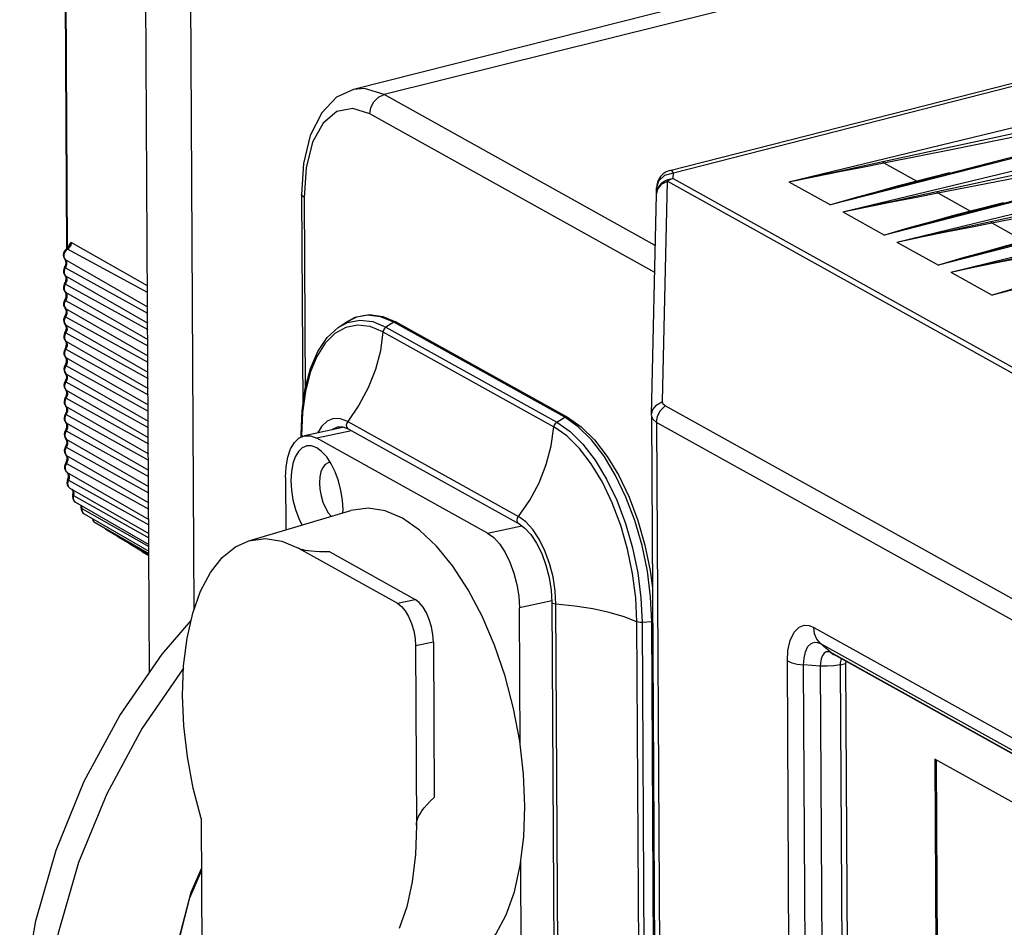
# Model space of a CAD drawing. Header units: millimetres. Extents: x 26456 to 27930, y -18123 to -17119.
# Tile 44 of 96: x 27084 to 27141, y -17691 to -17639. Entities that reach past the tile are written whole.
import ezdxf

# ---------------------------------------------------------------- set-up
doc = ezdxf.new("R2010")
doc.units = ezdxf.units.MM
for name, color, linetype in [('HG1-Y31201-Y31202SOLIDLINE', 7, 'Continuous'), ('LJ-Y31201-29SOLIDLINE', 7, 'Continuous'), ('LJ-Y31202-51-2SOLIDLINE', 7, 'Continuous'), ('Y31201-Y31202-PP-51_2SOLIDLINE', 7, 'Continuous'), ('Y31201-Y31202-PP-52_2SOLIDLINE', 7, 'Continuous'), ('Y31201-Y31202-PP-53_2SOLIDLINE', 7, 'Continuous'), ('Y31201-Y31202-PP-55_2SOLIDLINE', 7, 'Continuous'), ('Y31201-Y31202-PP-77_2SOLIDLINE', 7, 'Continuous')]:
    doc.layers.add(name, color=color, linetype=linetype)

msp = doc.modelspace()

# ---------------------------------------------------------------- linework, layer by layer
at = {"layer": 'HG1-Y31201-Y31202SOLIDLINE', "color": 7}
for p, q in [((27133.486, -17635.373), (27103.332, -17642.994)), ((27135.508, -17635.719), (27105.093, -17643.294)), ((27121.553, -17647.667), (27168.181, -17635.761)), ((27121.759, -17647.794), (27169.73, -17635.545)), ((27128.42, -17648.326), (27163.989, -17639.692)), ((27165.812, -17640.706), (27130.804, -17649.652)), ((27165.653, -17640.68), (27137.661, -17647.832)), ((27131.529, -17650.055), (27167.098, -17641.421)), ((27168.921, -17642.435), (27133.913, -17651.381)), ((27168.762, -17642.409), (27140.771, -17649.561)), ((27120.717, -17651.983), (27105.093, -17643.294)), ((27134.638, -17651.784), (27170.207, -17643.15)), ((27120.683, -17653.534), (27104.273, -17644.408)), ((27172.03, -17644.164), (27137.022, -17653.11)), ((27137.747, -17653.513), (27173.316, -17644.879)), ((27175.14, -17645.893), (27140.131, -17654.839)), ((27133.892, -17647.227), (27135.775, -17648.275)), ((27100.607, -17647.506), (27100.488, -17649.219)), ((27120.92, -17648.268), (27121.272, -17647.928)), ((27121.17, -17647.86), (27121.025, -17648.005)), ((27121.352, -17647.742), (27121.17, -17647.86)), ((27121.272, -17647.928), (27121.759, -17647.794)), ((27121.553, -17647.667), (27121.352, -17647.742)), ((27121.746, -17648.125), (27121.759, -17647.794)), ((27137.67, -17647.791), (27135.775, -17648.275)), ((27137.679, -17647.828), (27135.869, -17648.293)), ((27120.794, -17648.689), (27120.92, -17648.268)), ((27121.08, -17648.461), (27121.415, -17648.283)), ((27121.137, -17660.98), (27121.415, -17648.283)), ((27121.415, -17648.283), (27187.499, -17685.032)), ((27121.746, -17648.125), (27187.83, -17684.875)), ((27128.42, -17648.326), (27130.804, -17649.652)), ((27100.343, -17649.045), (27100.409, -17661.228)), ((27120.503, -17661.734), (27120.781, -17649.037)), ((27120.782, -17649.021), (27120.794, -17648.689)), ((27137.002, -17648.956), (27138.884, -17650.003)), ((27100.488, -17649.219), (27100.547, -17660.255)), ((27140.779, -17649.52), (27138.884, -17650.003)), ((27140.788, -17649.557), (27138.978, -17650.022)), ((27131.529, -17650.055), (27133.913, -17651.381)), ((27140.111, -17650.685), (27141.993, -17651.732)), ((27134.638, -17651.784), (27137.022, -17653.11)), ((27137.747, -17653.513), (27140.131, -17654.839)), ((27167.465, -17686.909), (27121.282, -17661.226)), ((27120.503, -17661.769), (27120.815, -17719.847)), ((27120.793, -17662.183), (27121.104, -17720.118)), ((27166.975, -17687.865), (27120.793, -17662.183)), ((27129.85, -17673.992), (27157.851, -17689.564)), ((27130.834, -17675.435), (27130.23, -17674.913)), ((27130.23, -17674.913), (27158.241, -17690.489)), ((27158.635, -17690.895), (27130.834, -17675.435)), ((27130.835, -17675.436), (27130.985, -17675.543)), ((27130.985, -17675.543), (27130.999, -17675.551)), ((27158.652, -17690.929), (27130.999, -17675.551)), ((27128.531, -17714.053), (27128.327, -17675.914)), ((27129.469, -17714.282), (27129.265, -17676.14)), ((27130.223, -17676.212), (27129.265, -17676.14)), ((27130.223, -17676.212), (27130.428, -17714.355)), ((27131.367, -17676.132), (27131.682, -17676.057)), ((27131.367, -17676.132), (27131.572, -17714.295)), ((27131.374, -17676.034), (27131.368, -17676.132)), ((27131.387, -17675.949), (27131.374, -17676.034)), ((27131.695, -17675.938), (27131.682, -17676.057)), ((27131.682, -17676.057), (27131.887, -17714.232))]:
    msp.add_line(p, q, dxfattribs=at)
for points in [[(27133.819, -17647.153), (27137.747, -17646.309), (27141.58, -17645.468), (27145.503, -17644.6), (27149.687, -17643.667), (27154.252, -17642.645), (27159.13, -17641.547), (27164.365, -17640.365)], [(27133.892, -17647.227), (27137.866, -17646.445), (27141.73, -17645.657), (27145.677, -17644.838), (27149.881, -17643.956), (27154.465, -17642.986), (27159.359, -17641.942), (27164.606, -17640.816)], [(27136.928, -17648.882), (27140.857, -17648.038), (27144.689, -17647.197), (27148.613, -17646.329), (27152.796, -17645.396), (27157.361, -17644.374), (27162.239, -17643.276), (27167.474, -17642.094)], [(27137.002, -17648.956), (27140.975, -17648.174), (27144.839, -17647.386), (27148.786, -17646.567), (27152.99, -17645.685), (27157.574, -17644.715), (27162.468, -17643.671), (27167.715, -17642.545)], [(27103.332, -17642.994), (27102.364, -17643.448), (27101.505, -17644.335), (27100.847, -17645.65), (27100.461, -17647.259), (27100.343, -17649.045)], [(27105.093, -17643.294), (27103.971, -17642.938), (27103.332, -17642.994)], [(27104.273, -17644.408), (27104.333, -17644.043), (27104.509, -17643.704), (27104.776, -17643.442), (27105.093, -17643.294)], [(27140.037, -17650.611), (27143.966, -17649.767), (27147.798, -17648.926), (27151.722, -17648.058), (27155.905, -17647.125), (27160.47, -17646.103), (27165.349, -17645.005), (27170.583, -17643.823)], [(27104.273, -17644.408), (27103.29, -17644.095), (27102.369, -17644.274), (27101.581, -17644.937), (27100.98, -17646.039), (27100.607, -17647.506)], [(27140.111, -17650.685), (27144.084, -17649.903), (27147.948, -17649.115), (27151.895, -17648.296), (27156.099, -17647.414), (27160.683, -17646.444), (27165.577, -17645.4), (27170.824, -17644.274)], [(27128.42, -17648.326), (27129.899, -17647.998), (27131.292, -17647.694), (27132.599, -17647.412), (27133.819, -17647.153)], [(27128.42, -17648.326), (27129.919, -17648.013), (27131.331, -17647.727), (27132.656, -17647.466), (27133.892, -17647.227)], [(27133.892, -17647.228), (27133.868, -17647.208), (27133.843, -17647.183), (27133.819, -17647.153)], [(27121.759, -17647.794), (27121.702, -17647.727), (27121.646, -17647.683), (27121.59, -17647.664), (27121.553, -17647.667)], [(27120.781, -17649.037), (27120.857, -17648.735), (27121.08, -17648.461)], [(27120.782, -17649.019), (27120.824, -17648.782), (27120.936, -17648.555), (27121.089, -17648.381), (27121.26, -17648.259), (27121.432, -17648.182), (27121.596, -17648.14), (27121.746, -17648.125)], [(27120.847, -17648.335), (27120.811, -17648.486), (27120.8, -17648.58), (27120.796, -17648.642), (27120.794, -17648.689)], [(27121.025, -17648.005), (27120.917, -17648.167), (27120.847, -17648.335)], [(27121.746, -17648.125), (27121.632, -17648.162), (27121.521, -17648.215), (27121.415, -17648.283)], [(27135.775, -17648.275), (27134.648, -17648.575), (27133.444, -17648.904), (27132.162, -17649.262), (27130.804, -17649.652)], [(27135.869, -17648.293), (27134.721, -17648.594), (27133.494, -17648.92), (27132.189, -17649.272), (27130.804, -17649.652)], [(27135.775, -17648.275), (27135.807, -17648.287), (27135.839, -17648.293), (27135.869, -17648.293)], [(27100.488, -17649.219), (27100.356, -17649.098), (27100.343, -17649.045)], [(27131.529, -17650.055), (27133.008, -17649.727), (27134.401, -17649.422), (27135.708, -17649.141), (27136.928, -17648.882)], [(27131.529, -17650.055), (27133.028, -17649.742), (27134.44, -17649.456), (27135.765, -17649.194), (27137.002, -17648.956)], [(27137.002, -17648.956), (27136.977, -17648.937), (27136.952, -17648.912), (27136.928, -17648.882)], [(27138.884, -17650.003), (27137.757, -17650.304), (27136.553, -17650.633), (27135.272, -17650.991), (27133.913, -17651.381)], [(27138.978, -17650.022), (27137.83, -17650.323), (27136.603, -17650.649), (27135.298, -17651.001), (27133.913, -17651.381)], [(27138.884, -17650.003), (27138.916, -17650.016), (27138.948, -17650.022), (27138.978, -17650.022)], [(27134.638, -17651.784), (27136.117, -17651.456), (27137.51, -17651.151), (27138.817, -17650.87), (27140.037, -17650.611)], [(27134.638, -17651.784), (27136.137, -17651.471), (27137.549, -17651.185), (27138.874, -17650.923), (27140.111, -17650.685)], [(27140.111, -17650.685), (27140.086, -17650.666), (27140.061, -17650.641), (27140.037, -17650.611)], [(27141.993, -17651.732), (27140.866, -17652.033), (27139.662, -17652.362), (27138.381, -17652.72), (27137.022, -17653.11)], [(27142.087, -17651.751), (27140.939, -17652.052), (27139.713, -17652.378), (27138.407, -17652.73), (27137.022, -17653.11)], [(27137.747, -17653.513), (27139.226, -17653.185), (27140.619, -17652.88), (27141.926, -17652.599), (27143.146, -17652.34)], [(27137.747, -17653.513), (27139.246, -17653.2), (27140.658, -17652.914), (27141.983, -17652.652), (27143.22, -17652.414)], [(27145.103, -17653.461), (27143.975, -17653.762), (27142.771, -17654.091), (27141.49, -17654.449), (27140.131, -17654.839)], [(27145.196, -17653.48), (27144.048, -17653.781), (27142.822, -17654.107), (27141.516, -17654.459), (27140.131, -17654.839)], [(27120.503, -17661.734), (27120.579, -17661.431), (27120.802, -17661.158), (27121.137, -17660.98)], [(27121.282, -17661.226), (27121.172, -17661.123), (27121.137, -17660.98)], [(27120.793, -17662.183), (27120.851, -17661.823), (27121.022, -17661.488), (27121.282, -17661.226)], [(27120.793, -17662.183), (27120.573, -17661.993), (27120.503, -17661.77)], [(27128.327, -17675.914), (27128.36, -17675.324), (27128.485, -17674.743), (27128.713, -17674.264), (27129, -17673.975), (27129.295, -17673.865), (27129.575, -17673.881), (27129.85, -17673.992)], [(27130.23, -17674.913), (27130.027, -17674.666), (27129.894, -17674.35), (27129.85, -17673.992)], [(27129.265, -17676.14), (27129.288, -17675.765), (27129.369, -17675.396), (27129.514, -17675.092), (27129.695, -17674.908), (27129.881, -17674.837), (27130.058, -17674.845), (27130.23, -17674.913)], [(27130.632, -17675.384), (27130.569, -17675.397), (27130.509, -17675.425), (27130.452, -17675.468), (27130.399, -17675.528), (27130.351, -17675.603), (27130.309, -17675.694), (27130.275, -17675.799), (27130.248, -17675.919), (27130.231, -17676.054), (27130.223, -17676.212)], [(27130.834, -17675.435), (27130.764, -17675.403), (27130.697, -17675.386), (27130.632, -17675.384)], [(27128.327, -17675.914), (27128.575, -17676.016), (27128.895, -17676.093), (27129.265, -17676.139)], [(27131.367, -17676.132), (27131.008, -17676.194), (27130.617, -17676.222), (27130.223, -17676.215)], [(27131.434, -17675.793), (27131.428, -17675.806), (27131.405, -17675.873), (27131.387, -17675.949)], [(27094.578, -17687.863), (27093.965, -17689.249), (27092.747, -17693.895), (27092.333, -17698.553), (27092.738, -17703.041), (27093.946, -17707.18), (27095.908, -17710.808), (27098.548, -17713.786), (27098.696, -17713.89)], [(27095.964, -17710.873), (27094.012, -17707.294), (27092.798, -17703.21), (27092.37, -17698.78), (27092.743, -17694.174), (27093.904, -17689.57), (27094.579, -17687.999)]]:
    msp.add_lwpolyline(points, dxfattribs=at)
at = {"layer": 'LJ-Y31201-29SOLIDLINE', "color": 7}
for points in [[(27096.107, -17721.634), (27095.341, -17721.187), (27092.54, -17719.137), (27090.077, -17716.634), (27087.996, -17713.722), (27086.334, -17710.451), (27085.119, -17706.879), (27084.372, -17703.069), (27084.107, -17699.085), (27084.329, -17695), (27085.033, -17690.884), (27086.207, -17686.808), (27087.83, -17682.845), (27089.875, -17679.064), (27092.306, -17675.531), (27093.978, -17673.587)], [(27093.546, -17676.33), (27091.171, -17679.784), (27089.126, -17683.566), (27087.502, -17687.529), (27086.328, -17691.604), (27085.624, -17695.72), (27085.403, -17699.806), (27085.667, -17703.789), (27086.414, -17707.6), (27087.629, -17711.172), (27089.292, -17714.443), (27091.373, -17717.355), (27093.835, -17719.858)]]:
    msp.add_lwpolyline(points, dxfattribs=at)
at = {"layer": 'LJ-Y31202-51-2SOLIDLINE', "color": 7}
for p, q in [((27086.821, -17652.177), (27086.716, -17632.685)), ((27086.869, -17652.139), (27086.765, -17632.714)), ((27091.47, -17654.308), (27087.077, -17651.816)), ((27086.867, -17652.192), (27086.787, -17652.256)), ((27086.884, -17652.127), (27086.81, -17652.185)), ((27086.83, -17652.18), (27086.81, -17652.185)), ((27086.867, -17652.192), (27086.83, -17652.18)), ((27091.472, -17654.702), (27086.867, -17652.192)), ((27086.917, -17652.088), (27086.926, -17652.049)), ((27086.661, -17652.709), (27086.715, -17652.783)), ((27086.685, -17652.725), (27086.735, -17652.798)), ((27086.751, -17652.836), (27086.715, -17652.783)), ((27086.735, -17652.798), (27086.715, -17652.783)), ((27086.735, -17652.798), (27086.785, -17652.873)), ((27086.735, -17652.798), (27091.476, -17655.525)), ((27086.692, -17653.244), (27086.643, -17653.341)), ((27086.663, -17653.644), (27086.72, -17653.723)), ((27086.688, -17653.663), (27086.79, -17653.813)), ((27086.737, -17653.263), (27091.478, -17655.889)), ((27086.697, -17654.184), (27086.648, -17654.282)), ((27086.792, -17654.108), (27086.692, -17654.301)), ((27086.756, -17653.776), (27086.72, -17653.723)), ((27086.74, -17653.739), (27086.72, -17653.723)), ((27086.74, -17653.739), (27091.481, -17656.465)), ((27086.743, -17654.204), (27091.483, -17656.83)), ((27086.668, -17654.584), (27086.725, -17654.664)), ((27086.693, -17654.603), (27086.795, -17654.754)), ((27086.761, -17654.717), (27086.725, -17654.664)), ((27086.745, -17654.679), (27086.725, -17654.664)), ((27086.745, -17654.679), (27091.486, -17657.406)), ((27086.702, -17655.125), (27086.653, -17655.222)), ((27086.797, -17655.049), (27086.697, -17655.242)), ((27086.748, -17655.144), (27091.488, -17657.77)), ((27086.673, -17655.525), (27086.73, -17655.604)), ((27086.699, -17655.544), (27086.801, -17655.694)), ((27086.766, -17655.657), (27086.73, -17655.604)), ((27086.75, -17655.62), (27086.73, -17655.604)), ((27086.75, -17655.62), (27091.491, -17658.346)), ((27086.707, -17656.065), (27086.658, -17656.163)), ((27086.678, -17656.465), (27086.735, -17656.545)), ((27086.802, -17655.989), (27086.702, -17656.182)), ((27086.704, -17656.484), (27086.806, -17656.635)), ((27086.753, -17656.085), (27091.493, -17658.711)), ((27086.712, -17657.006), (27086.663, -17657.103)), ((27086.807, -17656.93), (27086.707, -17657.123)), ((27086.771, -17656.598), (27086.735, -17656.545)), ((27086.755, -17656.56), (27086.735, -17656.545)), ((27086.755, -17656.56), (27091.496, -17659.287)), ((27086.758, -17657.025), (27091.498, -17659.651)), ((27086.683, -17657.406), (27086.74, -17657.485)), ((27086.709, -17657.425), (27086.811, -17657.575)), ((27086.776, -17657.538), (27086.74, -17657.485)), ((27086.76, -17657.501), (27086.74, -17657.485)), ((27086.76, -17657.501), (27091.501, -17660.227)), ((27086.717, -17657.946), (27086.668, -17658.044)), ((27086.812, -17657.87), (27086.712, -17658.063)), ((27086.763, -17657.966), (27091.503, -17660.592)), ((27086.688, -17658.346), (27086.746, -17658.426)), ((27086.714, -17658.365), (27086.816, -17658.516)), ((27086.781, -17658.479), (27086.746, -17658.426)), ((27086.765, -17658.441), (27086.746, -17658.426)), ((27086.765, -17658.441), (27091.507, -17661.168)), ((27086.722, -17658.887), (27086.673, -17658.984)), ((27086.693, -17659.287), (27086.751, -17659.366)), ((27086.817, -17658.811), (27086.717, -17659.004)), ((27086.719, -17659.306), (27086.821, -17659.456)), ((27086.768, -17658.906), (27091.509, -17661.532)), ((27086.727, -17659.827), (27086.678, -17659.925)), ((27086.822, -17659.751), (27086.722, -17659.944)), ((27086.786, -17659.419), (27086.751, -17659.366)), ((27086.77, -17659.382), (27086.751, -17659.366)), ((27086.77, -17659.382), (27091.512, -17662.108)), ((27086.773, -17659.846), (27091.514, -17662.473)), ((27086.698, -17660.227), (27086.756, -17660.307)), ((27086.724, -17660.246), (27086.826, -17660.397)), ((27086.791, -17660.36), (27086.756, -17660.307)), ((27086.775, -17660.322), (27086.756, -17660.307)), ((27086.775, -17660.322), (27091.517, -17663.049)), ((27086.732, -17660.768), (27086.683, -17660.865)), ((27086.827, -17660.692), (27086.727, -17660.885)), ((27086.778, -17660.787), (27091.519, -17663.413)), ((27086.703, -17661.168), (27086.761, -17661.247)), ((27086.729, -17661.187), (27086.831, -17661.337)), ((27086.797, -17661.3), (27086.761, -17661.247)), ((27086.78, -17661.263), (27086.761, -17661.247)), ((27086.78, -17661.263), (27091.522, -17663.989)), ((27086.737, -17661.708), (27086.688, -17661.806)), ((27086.708, -17662.108), (27086.766, -17662.188)), ((27086.832, -17661.632), (27086.732, -17661.825)), ((27086.734, -17662.127), (27086.836, -17662.278)), ((27086.783, -17661.727), (27091.524, -17664.354)), ((27086.742, -17662.649), (27086.693, -17662.746)), ((27086.837, -17662.573), (27086.737, -17662.766)), ((27086.802, -17662.241), (27086.766, -17662.188)), ((27086.785, -17662.203), (27086.766, -17662.188)), ((27086.785, -17662.203), (27091.527, -17664.929)), ((27086.788, -17662.668), (27091.529, -17665.294)), ((27086.714, -17663.049), (27086.771, -17663.128)), ((27086.739, -17663.068), (27086.841, -17663.218)), ((27086.807, -17663.181), (27086.771, -17663.128)), ((27086.791, -17663.144), (27086.771, -17663.128)), ((27086.791, -17663.144), (27091.532, -17665.87)), ((27086.747, -17663.589), (27086.698, -17663.687)), ((27086.843, -17663.513), (27086.742, -17663.706)), ((27086.793, -17663.608), (27091.534, -17666.235)), ((27086.719, -17663.991), (27086.777, -17664.07)), ((27086.745, -17664.009), (27086.848, -17664.159)), ((27086.813, -17664.123), (27086.777, -17664.07)), ((27086.797, -17664.085), (27086.777, -17664.07)), ((27086.797, -17664.085), (27091.537, -17666.811)), ((27086.831, -17664.357), (27086.842, -17664.27)), ((27086.848, -17664.159), (27086.875, -17664.251)), ((27086.876, -17664.352), (27086.851, -17664.454)), ((27086.875, -17664.251), (27086.876, -17664.352)), ((27086.756, -17664.53), (27086.709, -17664.622)), ((27086.768, -17664.989), (27086.836, -17665.051)), ((27086.783, -17664.998), (27086.843, -17665.056)), ((27086.851, -17664.454), (27086.801, -17664.55)), ((27086.801, -17664.55), (27091.539, -17667.175)), ((27086.877, -17665.093), (27086.836, -17665.051)), ((27086.843, -17665.056), (27086.836, -17665.051)), ((27086.843, -17665.056), (27086.904, -17665.118)), ((27086.843, -17665.056), (27091.542, -17667.76)), ((27086.906, -17665.151), (27086.877, -17665.093)), ((27086.948, -17665.4), (27086.912, -17665.5)), ((27086.912, -17665.5), (27091.544, -17668.08)), ((27087.002, -17665.966), (27091.546, -17668.582)), ((27087.221, -17666.28), (27087.204, -17666.383)), ((27087.204, -17666.383), (27091.548, -17668.822)), ((27087.325, -17666.771), (27091.55, -17669.202)), ((27087.649, -17666.957), (27087.674, -17667.035)), ((27087.674, -17667.035), (27087.678, -17667.135)), ((27087.678, -17667.135), (27091.55, -17669.325)), ((27087.815, -17667.441), (27091.552, -17669.592)), ((27088.446, -17667.945), (27091.553, -17669.733)), ((27089.132, -17668.367), (27091.553, -17669.761)), ((27089.818, -17668.789), (27091.553, -17669.788)), ((27090.504, -17669.212), (27091.553, -17669.815)), ((27091.19, -17669.634), (27091.553, -17669.843))]:
    msp.add_line(p, q, dxfattribs=at)
for points in [[(27086.926, -17652.049), (27086.964, -17651.96), (27087.015, -17651.885), (27087.077, -17651.816)], [(27086.97, -17652.017), (27087.022, -17651.929), (27087.077, -17651.816)], [(27087.077, -17651.816), (27087.07, -17651.888), (27087.052, -17651.959), (27087.021, -17652.028), (27086.979, -17652.091)], [(27086.81, -17652.185), (27086.731, -17652.249), (27086.669, -17652.332), (27086.63, -17652.427), (27086.616, -17652.526), (27086.627, -17652.622), (27086.661, -17652.709)], [(27086.787, -17652.256), (27086.722, -17652.339), (27086.677, -17652.435), (27086.654, -17652.536), (27086.657, -17652.636), (27086.685, -17652.725)], [(27086.979, -17652.091), (27086.929, -17652.146), (27086.867, -17652.192)], [(27086.97, -17652.017), (27086.949, -17652.05), (27086.884, -17652.127)], [(27086.692, -17653.244), (27086.738, -17653.16), (27086.767, -17653.071), (27086.779, -17652.984), (27086.773, -17652.904), (27086.751, -17652.836)], [(27086.785, -17652.873), (27086.812, -17652.964), (27086.812, -17653.065), (27086.787, -17653.168)], [(27086.643, -17653.341), (27086.622, -17653.446), (27086.629, -17653.55), (27086.663, -17653.644)], [(27086.787, -17653.168), (27086.687, -17653.361), (27086.661, -17653.466), (27086.661, -17653.569), (27086.688, -17653.663)], [(27086.737, -17653.263), (27086.705, -17653.247), (27086.692, -17653.244)], [(27086.697, -17654.184), (27086.743, -17654.1), (27086.772, -17654.012), (27086.784, -17653.924), (27086.778, -17653.844), (27086.756, -17653.776)], [(27086.743, -17654.204), (27086.71, -17654.187), (27086.697, -17654.184)], [(27086.79, -17653.813), (27086.817, -17653.905), (27086.818, -17654.006), (27086.792, -17654.108)], [(27086.648, -17654.282), (27086.627, -17654.387), (27086.634, -17654.49), (27086.668, -17654.584)], [(27086.692, -17654.301), (27086.666, -17654.406), (27086.666, -17654.51), (27086.693, -17654.603)], [(27086.702, -17655.125), (27086.748, -17655.041), (27086.777, -17654.952), (27086.789, -17654.865), (27086.783, -17654.785), (27086.761, -17654.717)], [(27086.795, -17654.754), (27086.822, -17654.845), (27086.823, -17654.946), (27086.797, -17655.049)], [(27086.653, -17655.222), (27086.632, -17655.327), (27086.639, -17655.431), (27086.673, -17655.525)], [(27086.697, -17655.242), (27086.671, -17655.347), (27086.671, -17655.45), (27086.699, -17655.544)], [(27086.748, -17655.144), (27086.715, -17655.127), (27086.702, -17655.125)], [(27086.707, -17656.065), (27086.753, -17655.981), (27086.782, -17655.893), (27086.794, -17655.805), (27086.788, -17655.725), (27086.766, -17655.657)], [(27086.801, -17655.694), (27086.827, -17655.786), (27086.828, -17655.887), (27086.802, -17655.989)], [(27086.658, -17656.163), (27086.637, -17656.268), (27086.644, -17656.371), (27086.678, -17656.465)], [(27086.702, -17656.182), (27086.676, -17656.287), (27086.676, -17656.391), (27086.704, -17656.484)], [(27086.753, -17656.085), (27086.72, -17656.068), (27086.707, -17656.065)], [(27086.712, -17657.006), (27086.758, -17656.922), (27086.788, -17656.833), (27086.799, -17656.746), (27086.793, -17656.666), (27086.771, -17656.598)], [(27086.758, -17657.025), (27086.725, -17657.008), (27086.712, -17657.006)], [(27086.806, -17656.635), (27086.832, -17656.726), (27086.833, -17656.827), (27086.807, -17656.93)], [(27086.663, -17657.103), (27086.642, -17657.208), (27086.649, -17657.312), (27086.683, -17657.406)], [(27086.707, -17657.123), (27086.681, -17657.228), (27086.681, -17657.331), (27086.709, -17657.425)], [(27086.717, -17657.946), (27086.763, -17657.862), (27086.793, -17657.773), (27086.804, -17657.686), (27086.798, -17657.606), (27086.776, -17657.538)], [(27086.811, -17657.575), (27086.837, -17657.667), (27086.838, -17657.768), (27086.812, -17657.87)], [(27086.668, -17658.044), (27086.647, -17658.149), (27086.655, -17658.252), (27086.688, -17658.346)], [(27086.712, -17658.063), (27086.686, -17658.168), (27086.686, -17658.272), (27086.714, -17658.365)], [(27086.763, -17657.966), (27086.73, -17657.949), (27086.717, -17657.946)], [(27086.722, -17658.887), (27086.768, -17658.803), (27086.798, -17658.714), (27086.809, -17658.627), (27086.803, -17658.547), (27086.781, -17658.479)], [(27086.816, -17658.516), (27086.842, -17658.607), (27086.843, -17658.708), (27086.817, -17658.811)], [(27086.673, -17658.984), (27086.652, -17659.089), (27086.66, -17659.193), (27086.693, -17659.287)], [(27086.717, -17659.004), (27086.691, -17659.109), (27086.692, -17659.212), (27086.719, -17659.306)], [(27086.768, -17658.906), (27086.735, -17658.889), (27086.722, -17658.887)], [(27086.727, -17659.827), (27086.773, -17659.743), (27086.803, -17659.654), (27086.814, -17659.567), (27086.808, -17659.487), (27086.786, -17659.419)], [(27086.773, -17659.846), (27086.74, -17659.83), (27086.727, -17659.827)], [(27086.821, -17659.456), (27086.847, -17659.548), (27086.848, -17659.649), (27086.822, -17659.751)], [(27086.678, -17659.925), (27086.657, -17660.03), (27086.665, -17660.133), (27086.698, -17660.227)], [(27086.722, -17659.944), (27086.696, -17660.049), (27086.697, -17660.152), (27086.724, -17660.246)], [(27086.732, -17660.768), (27086.778, -17660.684), (27086.808, -17660.595), (27086.819, -17660.508), (27086.813, -17660.428), (27086.791, -17660.36)], [(27086.826, -17660.397), (27086.852, -17660.488), (27086.853, -17660.589), (27086.827, -17660.692)], [(27086.683, -17660.865), (27086.662, -17660.97), (27086.67, -17661.074), (27086.703, -17661.168)], [(27086.727, -17660.885), (27086.701, -17660.989), (27086.702, -17661.093), (27086.729, -17661.187)], [(27086.778, -17660.787), (27086.745, -17660.77), (27086.732, -17660.768)], [(27086.737, -17661.708), (27086.783, -17661.624), (27086.813, -17661.535), (27086.824, -17661.448), (27086.818, -17661.368), (27086.797, -17661.3)], [(27086.831, -17661.337), (27086.857, -17661.429), (27086.858, -17661.53), (27086.832, -17661.632)], [(27086.688, -17661.806), (27086.667, -17661.911), (27086.675, -17662.014), (27086.708, -17662.108)], [(27086.732, -17661.825), (27086.706, -17661.93), (27086.707, -17662.033), (27086.734, -17662.127)], [(27086.783, -17661.727), (27086.75, -17661.711), (27086.737, -17661.708)], [(27086.693, -17662.746), (27086.672, -17662.851), (27086.68, -17662.955), (27086.714, -17663.049)], [(27086.742, -17662.649), (27086.788, -17662.565), (27086.818, -17662.476), (27086.829, -17662.389), (27086.823, -17662.309), (27086.802, -17662.241)], [(27086.788, -17662.668), (27086.755, -17662.651), (27086.742, -17662.649)], [(27086.836, -17662.278), (27086.862, -17662.369), (27086.863, -17662.47), (27086.837, -17662.573)], [(27086.737, -17662.766), (27086.711, -17662.87), (27086.712, -17662.974), (27086.739, -17663.068)], [(27086.747, -17663.589), (27086.793, -17663.505), (27086.823, -17663.416), (27086.834, -17663.329), (27086.828, -17663.249), (27086.807, -17663.181)], [(27086.841, -17663.218), (27086.868, -17663.31), (27086.868, -17663.411), (27086.843, -17663.513)], [(27086.698, -17663.687), (27086.677, -17663.793), (27086.685, -17663.896), (27086.719, -17663.991)], [(27086.742, -17663.706), (27086.716, -17663.812), (27086.717, -17663.916), (27086.745, -17664.009)], [(27086.793, -17663.608), (27086.76, -17663.592), (27086.747, -17663.589)], [(27086.756, -17664.53), (27086.801, -17664.446), (27086.831, -17664.357)], [(27086.842, -17664.27), (27086.836, -17664.191), (27086.813, -17664.123)], [(27086.709, -17664.622), (27086.688, -17664.721), (27086.691, -17664.819), (27086.719, -17664.91), (27086.768, -17664.989)], [(27086.801, -17664.55), (27086.754, -17664.639), (27086.728, -17664.736), (27086.724, -17664.832), (27086.743, -17664.922), (27086.783, -17664.998)], [(27086.801, -17664.55), (27086.769, -17664.533), (27086.756, -17664.53)], [(27086.87, -17665.473), (27086.837, -17665.567), (27086.827, -17665.664), (27086.841, -17665.757), (27086.877, -17665.841), (27086.931, -17665.912), (27087.002, -17665.966)], [(27086.912, -17665.5), (27086.876, -17665.598), (27086.863, -17665.7), (27086.876, -17665.796), (27086.912, -17665.879), (27086.97, -17665.944), (27087.002, -17665.966)], [(27086.87, -17665.473), (27086.904, -17665.388), (27086.921, -17665.302), (27086.921, -17665.222), (27086.906, -17665.151)], [(27086.912, -17665.5), (27086.88, -17665.481), (27086.87, -17665.473)], [(27086.904, -17665.118), (27086.944, -17665.201), (27086.96, -17665.297), (27086.948, -17665.4)], [(27087.166, -17666.347), (27087.183, -17666.258), (27087.182, -17666.175), (27087.164, -17666.102), (27087.131, -17666.044), (27087.119, -17666.034)], [(27087.129, -17666.04), (27087.177, -17666.095), (27087.212, -17666.182), (27087.221, -17666.28)], [(27087.166, -17666.347), (27087.15, -17666.449), (27087.16, -17666.548), (27087.195, -17666.638), (27087.251, -17666.713), (27087.325, -17666.771)], [(27087.204, -17666.383), (27087.173, -17666.362), (27087.166, -17666.347)], [(27087.204, -17666.383), (27087.187, -17666.484), (27087.195, -17666.582), (27087.226, -17666.669), (27087.28, -17666.738), (27087.325, -17666.771)], [(27087.641, -17667.092), (27087.64, -17667.008), (27087.625, -17666.943)], [(27087.641, -17667.092), (27087.646, -17667.199), (27087.679, -17667.297), (27087.736, -17667.379), (27087.815, -17667.441)], [(27087.678, -17667.135), (27087.648, -17667.111), (27087.641, -17667.092)], [(27087.678, -17667.135), (27087.68, -17667.234), (27087.708, -17667.324), (27087.758, -17667.396), (27087.815, -17667.441)], [(27088.281, -17667.71), (27088.292, -17667.758), (27088.329, -17667.833), (27088.381, -17667.896), (27088.446, -17667.945)], [(27088.311, -17667.727), (27088.33, -17667.805), (27088.37, -17667.877), (27088.427, -17667.933), (27088.446, -17667.945)], [(27089.041, -17668.287), (27089.055, -17668.307), (27089.132, -17668.367)], [(27089.059, -17668.297), (27089.09, -17668.337), (27089.132, -17668.367)], [(27089.728, -17668.71), (27089.741, -17668.729), (27089.818, -17668.789)], [(27089.745, -17668.72), (27089.776, -17668.759), (27089.818, -17668.789)], [(27090.414, -17669.132), (27090.428, -17669.152), (27090.504, -17669.212)], [(27090.431, -17669.143), (27090.462, -17669.181), (27090.504, -17669.212)], [(27091.1, -17669.555), (27091.114, -17669.574), (27091.19, -17669.634)], [(27091.118, -17669.565), (27091.148, -17669.603), (27091.19, -17669.634)]]:
    msp.add_lwpolyline(points, dxfattribs=at)
at = {"layer": 'Y31201-Y31202-PP-51_2SOLIDLINE', "color": 7}
for p, q in [((27102.448, -17656.71), (27102.848, -17656.431)), ((27105.021, -17656.067), (27105.814, -17656.397)), ((27105.657, -17656.407), (27105.2, -17656.687)), ((27115.503, -17661.882), (27105.657, -17656.407)), ((27105.814, -17656.397), (27115.659, -17661.872)), ((27105.034, -17656.962), (27114.879, -17662.437)), ((27105.2, -17656.687), (27115.046, -17662.162)), ((27100.396, -17661.611), (27100.345, -17662.923)), ((27102.999, -17662.119), (27112.845, -17667.594)), ((27115.046, -17662.162), (27115.503, -17661.882)), ((27116.281, -17662.425), (27115.503, -17661.882)), ((27101.497, -17662.414), (27101.274, -17662.781)), ((27102.458, -17662.43), (27102.728, -17662.43)), ((27102.728, -17662.43), (27103.033, -17662.547)), ((27103.033, -17662.547), (27112.878, -17668.022)), ((27100.315, -17663.025), (27100.314, -17662.879)), ((27100.345, -17662.923), (27100.345, -17663.012)), ((27100.415, -17662.982), (27100.345, -17662.923)), ((27114.765, -17672.553), (27114.886, -17695.125)), ((27115.12, -17695.223), (27114.998, -17672.651)), ((27119.782, -17696.236), (27119.661, -17673.665)), ((27120.519, -17673.662), (27119.96, -17673.703)), ((27119.96, -17673.703), (27120.082, -17696.274)), ((27120.641, -17696.234), (27120.519, -17673.662))]:
    msp.add_line(p, q, dxfattribs=at)
for points in [[(27102.448, -17656.71), (27102.996, -17656.421), (27103.699, -17656.283), (27104.44, -17656.372), (27105.2, -17656.687)], [(27102.848, -17656.431), (27103.526, -17656.088), (27104.252, -17655.966), (27105.021, -17656.067)], [(27105.657, -17656.407), (27104.881, -17656.086), (27104.124, -17655.995), (27103.407, -17656.136), (27102.848, -17656.431)], [(27105.716, -17656.383), (27105.696, -17656.389), (27105.676, -17656.397), (27105.657, -17656.407)], [(27105.814, -17656.397), (27105.781, -17656.384), (27105.716, -17656.383)], [(27100.314, -17662.879), (27100.37, -17661.501), (27100.552, -17660.221), (27100.859, -17659.072), (27101.286, -17658.083), (27101.822, -17657.287), (27102.448, -17656.71)], [(27105.034, -17656.962), (27104.294, -17656.655), (27103.573, -17656.568), (27102.889, -17656.703), (27102.259, -17657.055), (27101.699, -17657.617), (27101.222, -17658.374), (27100.84, -17659.308), (27100.562, -17660.396), (27100.396, -17661.611)], [(27105.034, -17656.962), (27104.882, -17658.05), (27104.596, -17659.131), (27104.18, -17660.184), (27103.645, -17661.187), (27102.999, -17662.119)], [(27105.2, -17656.687), (27105.118, -17656.758), (27105.06, -17656.854), (27105.034, -17656.962)], [(27102.999, -17662.119), (27102.584, -17661.962), (27102.185, -17661.96), (27101.818, -17662.113), (27101.497, -17662.414)], [(27102.999, -17662.119), (27102.943, -17662.223), (27102.922, -17662.335), (27102.941, -17662.44), (27102.997, -17662.521), (27103.033, -17662.547)], [(27114.879, -17662.437), (27114.905, -17662.329), (27114.963, -17662.233), (27115.046, -17662.162)], [(27115.046, -17662.162), (27115.808, -17662.694), (27116.552, -17663.431), (27117.261, -17664.354), (27117.916, -17665.44), (27118.501, -17666.663), (27119.003, -17667.993), (27119.408, -17669.397), (27119.708, -17670.84), (27119.893, -17672.287), (27119.96, -17673.703)], [(27115.503, -17661.882), (27115.522, -17661.872), (27115.541, -17661.864), (27115.561, -17661.859)], [(27115.561, -17661.859), (27115.627, -17661.859), (27115.659, -17661.872)], [(27115.659, -17661.872), (27116.452, -17662.425), (27117.221, -17663.186), (27117.948, -17664.133), (27118.615, -17665.24), (27119.208, -17666.482), (27119.715, -17667.827), (27120.124, -17669.245), (27120.425, -17670.702), (27120.556, -17671.725)], [(27101.289, -17662.735), (27101.292, -17662.725), (27101.267, -17662.782)], [(27102.456, -17662.43), (27102.147, -17662.561), (27102.097, -17662.608)], [(27112.845, -17667.594), (27113.49, -17666.662), (27114.026, -17665.659), (27114.441, -17664.606), (27114.728, -17663.525), (27114.879, -17662.437)], [(27119.661, -17673.665), (27119.595, -17672.288), (27119.415, -17670.88), (27119.124, -17669.476), (27118.729, -17668.11), (27118.241, -17666.816), (27117.672, -17665.626), (27117.034, -17664.569), (27116.345, -17663.671), (27115.621, -17662.954), (27114.879, -17662.437)], [(27120.519, -17673.662), (27120.451, -17672.218), (27120.261, -17670.741), (27119.956, -17669.267), (27119.542, -17667.834), (27119.03, -17666.477), (27118.432, -17665.228), (27117.764, -17664.119), (27117.04, -17663.177), (27116.281, -17662.425)], [(27100.345, -17662.923), (27100.315, -17662.886), (27100.314, -17662.879)], [(27112.878, -17668.022), (27112.843, -17667.996), (27112.787, -17667.916), (27112.768, -17667.81), (27112.788, -17667.698), (27112.845, -17667.594)], [(27114.998, -17672.651), (27114.953, -17671.873), (27114.828, -17671.08), (27114.627, -17670.301), (27114.359, -17669.567), (27114.033, -17668.906), (27113.663, -17668.343), (27113.261, -17667.9), (27112.845, -17667.594)], [(27112.878, -17668.022), (27113.213, -17668.268), (27113.553, -17668.641), (27113.88, -17669.134), (27114.175, -17669.727), (27114.422, -17670.397), (27114.607, -17671.112), (27114.723, -17671.842), (27114.765, -17672.553)], [(27114.998, -17672.651), (27114.891, -17672.635), (27114.81, -17672.606), (27114.769, -17672.569), (27114.765, -17672.553)], [(27119.661, -17673.665), (27118.922, -17673.375), (27118.068, -17673.123), (27117.117, -17672.917), (27116.086, -17672.758), (27114.998, -17672.651)], [(27119.96, -17673.703), (27119.848, -17673.703), (27119.743, -17673.69), (27119.661, -17673.665)]]:
    msp.add_lwpolyline(points, dxfattribs=at)
at = {"layer": 'Y31201-Y31202-PP-52_2SOLIDLINE', "color": 7}
for p, q in [((27097.305, -17668.992), (27103.18, -17667.244)), ((27100.162, -17669.425), (27105.862, -17672.595)), ((27101.963, -17669.64), (27106.889, -17672.379)), ((27105.862, -17672.595), (27106.889, -17672.379)), ((27107.935, -17674.836), (27106.909, -17675.052)), ((27106.909, -17675.052), (27106.964, -17685.397)), ((27107.935, -17674.836), (27107.983, -17683.775)), ((27094.563, -17684.997), (27094.614, -17694.434))]:
    msp.add_line(p, q, dxfattribs=at)
for points in [[(27113.21, -17684.28), (27113.129, -17682.433), (27112.907, -17680.543), (27112.549, -17678.651), (27112.063, -17676.8), (27111.457, -17675.017), (27110.744, -17673.343), (27109.94, -17671.814), (27109.06, -17670.459), (27108.122, -17669.306), (27107.144, -17668.378), (27106.148, -17667.694), (27105.153, -17667.27), (27104.18, -17667.112), (27103.18, -17667.244)], [(27097.305, -17668.992), (27098.266, -17668.865), (27099.203, -17669.016), (27100.162, -17669.425)], [(27093.492, -17677.905), (27093.551, -17676.201), (27093.746, -17674.61), (27094.074, -17673.162), (27094.526, -17671.888), (27095.094, -17670.813), (27095.767, -17669.958), (27096.53, -17669.341), (27097.305, -17668.992)], [(27101.963, -17669.64), (27101.65, -17669.637), (27101.371, -17669.628), (27101.123, -17669.615), (27100.906, -17669.597), (27100.718, -17669.575), (27100.56, -17669.549), (27100.429, -17669.521), (27100.322, -17669.491), (27100.234, -17669.459), (27100.162, -17669.425)], [(27107.935, -17674.836), (27107.906, -17674.401), (27107.827, -17673.96), (27107.702, -17673.536), (27107.537, -17673.149), (27107.34, -17672.816), (27107.121, -17672.555), (27106.889, -17672.379)], [(27105.862, -17672.595), (27106.094, -17672.771), (27106.314, -17673.032), (27106.511, -17673.365), (27106.676, -17673.753), (27106.801, -17674.177), (27106.88, -17674.617), (27106.909, -17675.052)], [(27094.563, -17684.997), (27094.108, -17683.236), (27093.774, -17681.443), (27093.567, -17679.654), (27093.492, -17677.905)], [(27106.964, -17685.397), (27106.971, -17685.279), (27106.992, -17685.155), (27107.03, -17685.022), (27107.088, -17684.878), (27107.169, -17684.722), (27107.275, -17684.553), (27107.408, -17684.374), (27107.569, -17684.185), (27107.76, -17683.985), (27107.983, -17683.775)], [(27110.843, -17692.537), (27111.542, -17691.651), (27112.133, -17690.536), (27112.603, -17689.215), (27112.944, -17687.709), (27113.148, -17686.052), (27113.21, -17684.28)], [(27106.964, -17685.397), (27106.907, -17687.073), (27106.718, -17688.641), (27106.401, -17690.072), (27105.963, -17691.337)]]:
    msp.add_lwpolyline(points, dxfattribs=at)
at = {"layer": 'Y31201-Y31202-PP-53_2SOLIDLINE', "color": 7}
for p, q in [((27102.803, -17662.459), (27100.51, -17662.942)), ((27103.222, -17662.652), (27101.214, -17663.075)), ((27111.059, -17668.55), (27101.214, -17663.075)), ((27101.501, -17663.847), (27101.217, -17663.639)), ((27102.002, -17664.484), (27101.907, -17664.487)), ((27099.418, -17665.358), (27099.434, -17668.359)), ((27102.725, -17667.379), (27102.734, -17667.203)), ((27111.059, -17668.55), (27113.032, -17668.135)), ((27114.759, -17672.457), (27112.89, -17672.85)), ((27112.933, -17680.762), (27112.89, -17672.85)), ((27113.012, -17695.422), (27112.969, -17687.508))]:
    msp.add_line(p, q, dxfattribs=at)
for points in [[(27099.418, -17665.358), (27099.449, -17664.734), (27099.549, -17664.174), (27099.714, -17663.699), (27099.936, -17663.326), (27100.209, -17663.07), (27100.51, -17662.942)], [(27100.51, -17662.942), (27100.86, -17662.942), (27101.214, -17663.075)], [(27101.217, -17663.639), (27100.923, -17663.529), (27100.642, -17663.527), (27100.384, -17663.635), (27100.158, -17663.847), (27099.974, -17664.156), (27099.838, -17664.55), (27099.755, -17665.014), (27099.729, -17665.531)], [(27102.734, -17667.203), (27102.702, -17666.653), (27102.614, -17666.094), (27102.472, -17665.546), (27102.284, -17665.029), (27102.054, -17664.564), (27101.794, -17664.168), (27101.501, -17663.847)], [(27101.907, -17664.487), (27101.868, -17664.498), (27101.702, -17664.595), (27101.564, -17664.771), (27101.46, -17665.016), (27101.397, -17665.317), (27101.377, -17665.661)], [(27099.729, -17665.531), (27099.761, -17666.08), (27099.849, -17666.64), (27099.99, -17667.188), (27100.179, -17667.705), (27100.365, -17668.082)], [(27101.377, -17665.661), (27101.401, -17666.029), (27101.468, -17666.403), (27101.574, -17666.765), (27101.715, -17667.095), (27101.883, -17667.379), (27102.052, -17667.58)], [(27111.059, -17668.55), (27111.414, -17668.811), (27111.755, -17669.188), (27112.07, -17669.666), (27112.347, -17670.228), (27112.575, -17670.851), (27112.745, -17671.513), (27112.852, -17672.188), (27112.89, -17672.85)]]:
    msp.add_lwpolyline(points, dxfattribs=at)
at = {"layer": 'Y31201-Y31202-PP-55_2SOLIDLINE', "color": 7}
for p, q in [((27136.812, -17681.573), (27136.893, -17696.621)), ((27156.503, -17692.524), (27136.812, -17681.573)), ((27136.898, -17681.621), (27136.978, -17696.603))]:
    msp.add_line(p, q, dxfattribs=at)
at = {"layer": 'Y31201-Y31202-PP-77_2SOLIDLINE', "color": 255}
msp.add_line((27091.589, -17676.572), (27091.032, -17572.842), dxfattribs=at)
at = {"layer": 'Y31201-Y31202-PP-77_2SOLIDLINE', "color": 7}
msp.add_line((27094.153, -17672.939), (27093.623, -17574.282), dxfattribs=at)

doc.saveas('drawing.dxf')
